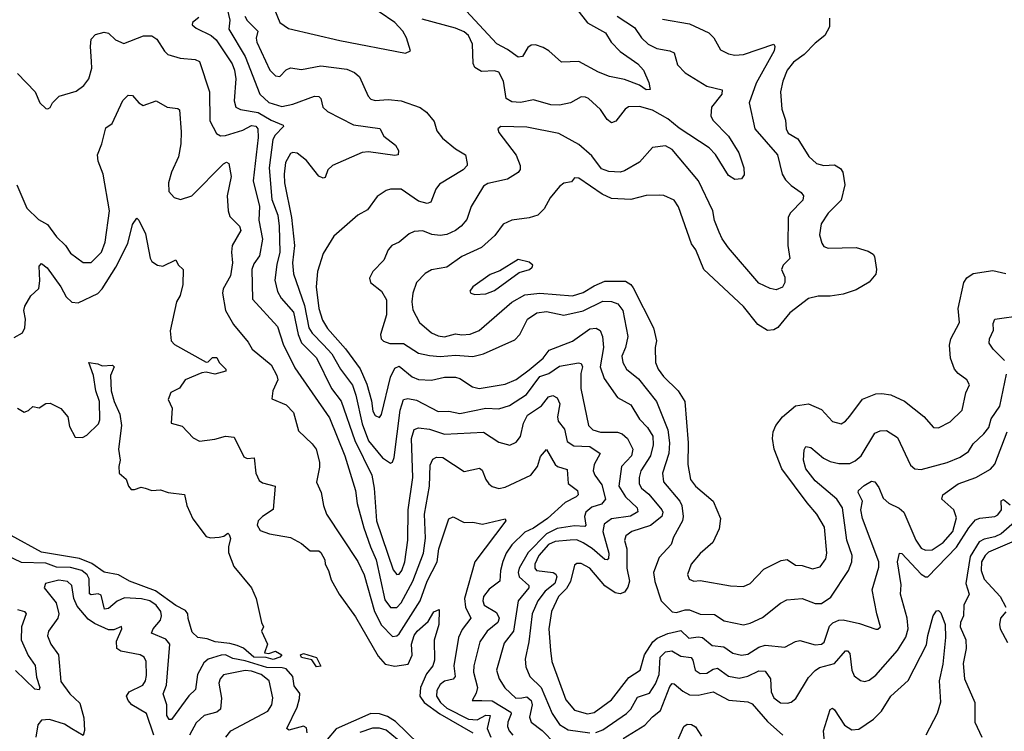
# Model space of a CAD drawing. Extents: x 1678431 to 1860718, y 384618 to 522882.
# Tile 199 of 256: x 1756435 to 1760978, y 455572 to 458858. Entities that reach past the tile are written whole.
import ezdxf

# ---------------------------------------------------------------- set-up
doc = ezdxf.new("R2010")
doc.units = 0

msp = doc.modelspace()

# ---------------------------------------------------------------- linework, layer by layer
at = {"layer": '0CON10XD'}
for points in [[(1757367.9, 459015), (1757404.1, 458855.9), (1757400.4, 458815), (1757475, 458688.8), (1757543.5, 458515), (1757585, 458475.6), (1757645, 458457.8), (1757695, 458467.7), (1757795, 458505.5), (1757814.4, 458504.4), (1757824.4, 458494.4), (1757832.9, 458455), (1757854.4, 458435), (1757975, 458373.5), (1758096.6, 458356.6), (1758115, 458320), (1758168.4, 458278.4), (1758182.2, 458255), (1758181.4, 458235), (1758165, 458230.9), (1758045, 458248.2), (1758015, 458245.4), (1757878.6, 458185), (1757856.7, 458165), (1757845, 458130), (1757835, 458126), (1757815, 458135.7), (1757758.6, 458208.6), (1757715, 458241.5), (1757695, 458245.5), (1757685, 458241.1), (1757661.7, 458198.3), (1757654.4, 458145), (1757656.1, 458105), (1757688.8, 457945), (1757703.1, 457815), (1757692.8, 457735), (1757698.3, 457685), (1757748.2, 457538.2), (1757769.6, 457435), (1757785, 457410.2), (1757837.1, 457357.1), (1757874.9, 457314.9), (1757914.4, 457244.4), (1757970.2, 457170.2), (1757985.7, 457125), (1758015, 456992.5), (1758045, 456914.1), (1758108.5, 456835), (1758145, 456810), (1758155.4, 456814.6), (1758163.3, 456836.7), (1758189.8, 457055), (1758205.3, 457104.7), (1758225, 457109.1), (1758265, 457101.1), (1758365, 457049), (1758415, 457051.4), (1758465, 457040), (1758585, 457064.7), (1758645, 457062), (1758695, 457077.1), (1758773, 457127), (1758835, 457210.6), (1758875.7, 457224.3), (1758925, 457257.9), (1759013.3, 457273.3), (1759025, 457270.8), (1759032.3, 457255), (1759023.9, 457225), (1759024.3, 457155), (1759058.7, 456985), (1759080, 456965), (1759115, 456953.3), (1759193.6, 456953.6), (1759215, 456946.6), (1759239.3, 456925), (1759264.7, 456875), (1759257.6, 456845), (1759212.2, 456795), (1759199.2, 456705), (1759230.5, 456655), (1759283.5, 456605), (1759286.3, 456586.3), (1759253.4, 456566.6), (1759165.7, 456554.3), (1759131.8, 456528.2), (1759124.8, 456495), (1759153.3, 456395), (1759151.1, 456368.9), (1759145, 456363.8), (1759135, 456366.4), (1759077, 456417), (1759035, 456442.9), (1759005, 456456.4), (1758974.6, 456455.4), (1758905, 456449.6), (1758875, 456435.5), (1758830.1, 456385), (1758811.2, 456345), (1758811.4, 456325), (1758819.5, 456315), (1758895.6, 456305), (1758908.6, 456298.6), (1758913.4, 456285), (1758904.8, 456255), (1758860.1, 456219.9), (1758825.2, 456175), (1758799.4, 456115), (1758784.8, 455985.2), (1758767.3, 455905), (1758770.7, 455870.7), (1758788.2, 455825), (1758840.5, 455775), (1758891, 455655), (1758925, 455604.2), (1758965, 455578.6), (1759065, 455564.8)], [(1758215, 458704), (1758237.5, 458715), (1758220, 458775), (1758203.1, 458805), (1758165.5, 458845), (1758093.5, 458895), (1758025, 458927.5), (1757945, 458979.8), (1757855, 459024.8), (1757805, 459039.5), (1757705.5, 459035.5), (1757635, 458999.5), (1757620, 458985), (1757606.7, 458945), (1757610.9, 458905), (1757634.5, 458845), (1757675, 458817.9), (1757911.7, 458761.7), (1758215, 458704)], [(1759005, 458906.9), (1759055, 458843.8), (1759137.9, 458797.9), (1759164.3, 458754.3), (1759205, 458710.9), (1759287.1, 458655), (1759312.7, 458625), (1759338, 458568), (1759343.8, 458536.2), (1759325, 458534.6), (1759295, 458556.4), (1759225, 458582.7), (1759156.7, 458596.7), (1759105, 458616), (1759015, 458665.9), (1758935, 458662.9), (1758876.7, 458715), (1758850.2, 458729.8), (1758815, 458742.4), (1758795, 458741.2), (1758779.8, 458730.2), (1758755, 458688.2), (1758735, 458684.6), (1758685, 458721.1), (1758636.6, 458746.6), (1758475, 458921.4)], [(1757473.9, 458875), (1757485, 458854.2), (1757533.9, 458805), (1757526.4, 458773.6), (1757529.5, 458755), (1757589.2, 458625), (1757615, 458599.4), (1757635, 458595.8), (1757665, 458626.9), (1757684.7, 458635.3), (1757735, 458628.2), (1757825, 458645.3), (1757945, 458629.7), (1757980, 458615), (1758003.3, 458595), (1758042.2, 458505), (1758055, 458490.6), (1758075, 458485.5), (1758135, 458489.1), (1758195, 458483.4), (1758283.3, 458453.3), (1758311.7, 458431.7), (1758347.6, 458387.6), (1758359.7, 458345), (1758385, 458311.8), (1758445, 458262.3), (1758492.2, 458235), (1758499.1, 458195), (1758498.8, 458185), (1758481.2, 458165), (1758371.4, 458098.6), (1758354.8, 458075.2), (1758331.2, 458015), (1758315, 458009.4), (1758275, 458020.8), (1758195, 458075.6), (1758145, 458076.4), (1758125, 458069.2), (1758085, 458041.2), (1758039.4, 457980.6), (1757995, 457955.8), (1757885, 457858), (1757835, 457778.8), (1757808.2, 457695), (1757802.1, 457625), (1757815.6, 457525), (1757831.6, 457471.6), (1757855, 457431.8), (1757938.8, 457338.8), (1758006.3, 457246.3), (1758036.5, 457175), (1758058.5, 457098.5), (1758065, 457051.2), (1758075, 457030.5), (1758095, 457021.4), (1758105, 457035.8), (1758145, 457207.3)], [(1759192.3, 458875), (1759272.2, 458822.2), (1759304.1, 458774.1), (1759335, 458745.3), (1759375, 458725.9), (1759434.7, 458714.7), (1759454.4, 458705), (1759470.5, 458650.5), (1759505, 458612.2), (1759605, 458551.1), (1759675.8, 458535), (1759674.5, 458515), (1759627.5, 458455), (1759623.1, 458415), (1759633.3, 458395), (1759705, 458320), (1759753.8, 458243.8), (1759775.6, 458175), (1759778.3, 458141.7), (1759765.9, 458124.1), (1759735, 458120.8), (1759705, 458139.4), (1759645.6, 458235.6), (1759616.9, 458266.9), (1759477.2, 458357.2), (1759425, 458400.5), (1759355, 458441), (1759295, 458456.9), (1759244.1, 458455.9), (1759228.5, 458445), (1759185, 458390), (1759165, 458381.4), (1759145, 458397.5), (1759115, 458442.9), (1759058.8, 458495), (1759045, 458500.8), (1759025, 458502.5), (1758975.9, 458474.1), (1758925, 458463.8), (1758885, 458464.7), (1758805, 458488.2), (1758745, 458476.7), (1758705, 458478.5), (1758680, 458495), (1758666.5, 458575), (1758645, 458615.6), (1758625, 458622), (1758565, 458618.6), (1758535, 458637.5), (1758526.6, 458656.6), (1758523.6, 458745), (1758505.9, 458785), (1758485, 458802.7), (1758445, 458819.7), (1758291.2, 458861.2)], [(1757261.3, 458868.7), (1757232.2, 458845), (1757231.1, 458835), (1757249.1, 458819.1), (1757318.7, 458785), (1757341.1, 458765), (1757415, 458654.4), (1757426.7, 458625), (1757431.7, 458585), (1757423.9, 458483.9), (1757432.5, 458455), (1757454.1, 458444.1), (1757535, 458429.3), (1757595, 458394), (1757651.2, 458371.2), (1757652.3, 458365), (1757613.6, 458325), (1757603, 458305), (1757586.4, 458175), (1757597.7, 458027.7), (1757625.6, 457955), (1757632.4, 457905), (1757635.5, 457785), (1757621.8, 457728.2), (1757611.3, 457655), (1757623.6, 457603.6), (1757642, 457572), (1757698.2, 457508.2), (1757719.5, 457405), (1757735, 457366.8), (1757805, 457296.2), (1757874.2, 457155), (1757917.4, 457097.4), (1757980.6, 456915), (1758059.2, 456755), (1758071, 456695), (1758081.2, 456545), (1758158.5, 456318.5), (1758175, 456296.4), (1758185, 456297.3), (1758198.5, 456315), (1758211.2, 456355), (1758226.3, 456455), (1758226.7, 456595), (1758248.6, 456745), (1758242.4, 456925), (1758255, 456966.4), (1758275, 456973.9), (1758325, 456968.2), (1758395.2, 456945.2), (1758575, 456953.8), (1758645, 456907.7), (1758696.9, 456893.1), (1758725, 456907.5), (1758745, 456934.4), (1758758.9, 456995), (1758778.4, 457031.6), (1758841.9, 457075), (1758875, 457117.1), (1758895, 457123.1), (1758915, 457112.5), (1758927.2, 457085), (1758916.7, 457025), (1758919.1, 457005), (1758948.3, 456968.3), (1758960.3, 456910.3), (1758991, 456891), (1759065, 456887.7), (1759113.2, 456855), (1759085.3, 456805), (1759081.6, 456775), (1759088.8, 456755), (1759121.3, 456711.3), (1759138, 456645), (1759118.8, 456621.2), (1759075, 456607.2), (1759046.4, 456585), (1759041, 456565), (1759046.7, 456525), (1759042, 456518), (1758995, 456521.2), (1758915, 456508.8), (1758865, 456484.5), (1758781.4, 456398.6), (1758738.8, 456325), (1758735.2, 456305), (1758739.8, 456285), (1758784.6, 456245), (1758783.4, 456235), (1758734.7, 456175), (1758712.7, 456035), (1758670.5, 455979.5), (1758635.3, 455855), (1758647.1, 455815), (1758673.9, 455773.9), (1758724.5, 455725), (1758752.4, 455727.6), (1758775, 455732), (1758795.5, 455715), (1758799.4, 455695), (1758787.1, 455637.1), (1758795.2, 455615.2), (1758845.7, 455575.7), (1758905, 455513.9)], [(1760171.8, 458865), (1760172.1, 458825), (1760149.5, 458785), (1760105, 458749.6), (1760055, 458698.2), (1760005, 458661.5), (1759976.4, 458625), (1759955.4, 458575), (1759945.4, 458525), (1759951.5, 458445), (1759967.7, 458395), (1759970.7, 458355), (1759980, 458335), (1760025, 458308.5), (1760076.7, 458226.7), (1760112, 458195), (1760145, 458185.6), (1760195, 458188.2), (1760221.5, 458171.5), (1760232.5, 458155), (1760242.2, 458095), (1760224.6, 458025), (1760165.4, 457964.6), (1760133.1, 457915), (1760125.8, 457865), (1760135.9, 457825.9), (1760145, 457811.2), (1760165, 457802.9), (1760295, 457807.1), (1760349.3, 457789.3), (1760373.3, 457775), (1760379.2, 457765), (1760387.8, 457705), (1760385, 457683.8), (1760355, 457646), (1760295, 457611.5), (1760235, 457591.1), (1760175, 457581.8), (1760118.6, 457581.4), (1760075, 457570.5), (1759988.9, 457505), (1759932.3, 457437.7), (1759915, 457425.5), (1759885, 457423.1), (1759840.9, 457450.9), (1759775, 457533.3), (1759592, 457705), (1759554.3, 457795), (1759534.1, 457824.1), (1759474.5, 457994.5), (1759455, 458025.6), (1759406.3, 458046.3), (1759385, 458048.5), (1759325, 458046.5), (1759255, 458028.2), (1759165, 458031.9), (1759122.4, 458052.4), (1759015, 458126.2), (1758995, 458128.8), (1758980.6, 458109.4), (1758946.3, 458103.7), (1758925, 458088.6), (1758882.5, 458035), (1758854.4, 457985), (1758825, 457955.6), (1758785, 457943.6), (1758705, 457932.5), (1758665, 457913.8), (1758627.9, 457862.1), (1758565, 457806.6), (1758475.3, 457764.7), (1758405, 457715.5), (1758335, 457703.6), (1758305, 457686.5), (1758265, 457644.3), (1758248.7, 457595), (1758243.5, 457555), (1758248.1, 457518.1), (1758279.6, 457459.6), (1758335, 457412), (1758365, 457397.8), (1758395, 457393.2), (1758445, 457407.5), (1758475, 457402.5), (1758514, 457406), (1758555, 457423.1), (1758705.4, 457554.6), (1758765, 457587.5), (1758835, 457595.2), (1758985, 457583), (1759035, 457598.7), (1759085, 457630), (1759135, 457651.6), (1759230.4, 457650.4), (1759255, 457635.4), (1759265, 457620.9), (1759359.6, 457435), (1759372.8, 457375), (1759366.7, 457345), (1759369.2, 457275), (1759380.3, 457245), (1759405, 457211.2), (1759473.8, 457145), (1759504.6, 457095), (1759520, 456905), (1759517.3, 456805), (1759530.4, 456735), (1759553.1, 456705), (1759634.3, 456635), (1759668.9, 456555), (1759662.4, 456507.6), (1759633.8, 456445), (1759575, 456394), (1759532.9, 456345), (1759516.1, 456296.1), (1759524, 456275), (1759545, 456266), (1759575, 456269.2), (1759715, 456243.6), (1759775, 456240.6), (1759805.8, 456255), (1759868.3, 456321.7), (1759949.1, 456360.9), (1759975.7, 456365.7), (1760015, 456340), (1760045, 456337.5), (1760092.7, 456322.7), (1760128, 456332), (1760155, 456368.8)], [(1759401.1, 458861.1), (1759525, 458839.6), (1759615, 458797.3), (1759637.1, 458775), (1759669.1, 458719.1), (1759705, 458700), (1759734.5, 458694.5), (1759775, 458698.2), (1759914.4, 458745.6), (1759919.5, 458735), (1759915.8, 458715), (1759832.6, 458565), (1759800.8, 458475), (1759826.4, 458355), (1759931.1, 458235), (1759953.5, 458145), (1759968.5, 458118.5), (1759995, 458092.1), (1760040.7, 458060.7), (1760052.2, 458045), (1760048.5, 458025), (1759989.5, 457965), (1759981.2, 457945), (1759978.5, 457815), (1759988.1, 457755), (1759957.2, 457725), (1759949.7, 457705), (1759965, 457669.2), (1759964.6, 457645), (1759955, 457623.3), (1759925, 457611.5), (1759897.2, 457617.2), (1759845, 457641.8), (1759705.5, 457805), (1759675.9, 457845.9), (1759662.7, 457877.3), (1759640.8, 457930.8), (1759632.9, 457975), (1759566.2, 458115), (1759445, 458259.5), (1759415, 458275.6), (1759355, 458268.6), (1759295, 458200), (1759225, 458160.7), (1759205, 458154.7), (1759153, 458157), (1759119.4, 458169.4), (1759075, 458230.4), (1759015, 458282.7), (1758922.9, 458332.9), (1758775, 458362.1), (1758654.4, 458365.6), (1758641.2, 458355), (1758645, 458337.5), (1758725, 458233.1), (1758744.6, 458185), (1758743.8, 458166.2), (1758735, 458152.9), (1758685, 458122.3)], [(1756425, 458610), (1756506.2, 458525), (1756528, 458475), (1756555, 458448.8), (1756565, 458446.7), (1756575, 458453.3), (1756586, 458475), (1756616.7, 458505), (1756695, 458528.1), (1756730.8, 458555), (1756754.5, 458585.5), (1756767.7, 458635), (1756766.1, 458665), (1756761.2, 458735), (1756765, 458768.8), (1756785, 458790), (1756825, 458800.6), (1756845, 458795.6), (1756877.1, 458765), (1756915, 458748.9), (1757006.3, 458783.7), (1757045, 458783.5), (1757068.1, 458768.1), (1757102.4, 458712.4), (1757118, 458698), (1757175, 458680.8), (1757244.6, 458674.6), (1757264.2, 458665), (1757310.8, 458525), (1757311.7, 458391.7), (1757342.6, 458332.6), (1757361.3, 458321.3), (1757383.8, 458323.8), (1757465, 458348.3), (1757505, 458369.6), (1757525, 458366.5), (1757532.9, 458355), (1757534.4, 458314.4), (1757512.1, 458115), (1757540.6, 457995), (1757537.8, 457932.2), (1757555.6, 457845), (1757541.9, 457768.1), (1757515, 457730.9), (1757505.3, 457705), (1757508.3, 457568.3), (1757625, 457441.4), (1757650.5, 457360.5), (1757705, 457250.4), (1757865, 457020), (1757935, 456844.2), (1757983.5, 456685), (1757992.4, 456625), (1758022.3, 456512.3), (1758053.5, 456425), (1758080.2, 456365), (1758119.4, 456179.4), (1758145, 456143.4), (1758175, 456143.7), (1758195, 456165.3), (1758248.7, 456265), (1758297.6, 456395), (1758307.9, 456465), (1758302.3, 456575), (1758325.7, 456705), (1758329.3, 456800.7), (1758340.5, 456829.5), (1758358.2, 456838.2), (1758386.6, 456836.6), (1758485, 456772.5), (1758557.1, 456787.1), (1758568.2, 456778.2), (1758585, 456735.8), (1758600, 456715), (1758615, 456702.5), (1758645, 456692.9), (1758675, 456700), (1758794, 456755), (1758824.2, 456795.8), (1758838.1, 456841.9), (1758865, 456873.8), (1758905, 456804.5), (1758915.8, 456795.8), (1758961.5, 456781.5), (1758966.3, 456716.3), (1759008.9, 456685), (1759011.8, 456665), (1759002.9, 456655), (1758951, 456629), (1758870.8, 456555), (1758805, 456510), (1758765, 456491.8), (1758705, 456433.1), (1758679.2, 456395), (1758663.8, 456356.2), (1758653, 456315), (1758650.4, 456265), (1758601.2, 456228.8), (1758575.2, 456195), (1758572.2, 456175), (1758578.6, 456155), (1758635, 456121.1), (1758647.8, 456095), (1758641.6, 456075), (1758592, 456035), (1758558.6, 455985), (1758530.4, 455875), (1758529.5, 455845), (1758547.5, 455775), (1758541.8, 455748.2), (1758522.5, 455715), (1758567.5, 455715), (1758615, 455713.6), (1758700.4, 455660.4), (1758703.3, 455653.3), (1758687.4, 455615), (1758685.9, 455595), (1758692.7, 455575), (1758710, 455555)], [(1756420.8, 458095), (1756468.3, 457988.3), (1756521.9, 457935), (1756562.8, 457912.8), (1756605, 457856.4), (1756645.7, 457815.7), (1756669.5, 457779.5), (1756727.2, 457737.2), (1756765, 457737.9), (1756811.5, 457785), (1756829.2, 457830.8), (1756848.7, 457975), (1756819.2, 458145), (1756796.7, 458205), (1756793.9, 458235), (1756814.4, 458285), (1756831.7, 458358.3), (1756860.8, 458379.2), (1756911.1, 458485), (1756935, 458510), (1756955, 458508.8), (1756985, 458474.2), (1757005, 458462.5), (1757065, 458484), (1757115, 458454), (1757165, 458448.8), (1757171.7, 458441.7), (1757180.2, 458340.2), (1757177.7, 458285), (1757167.1, 458225), (1757134.6, 458155), (1757120.9, 458105), (1757122.9, 458065), (1757146.8, 458036.8), (1757177.3, 458027.3), (1757228.9, 458045), (1757375, 458193.5), (1757388.9, 458201.1), (1757399.2, 458195), (1757411.1, 458135), (1757391.8, 458045), (1757396.2, 457975), (1757405, 457950), (1757448.9, 457905), (1757454.5, 457885), (1757415.9, 457815), (1757412, 457785), (1757416.2, 457735), (1757407.7, 457675), (1757373.2, 457615), (1757370.8, 457595), (1757384.6, 457515), (1757421, 457451), (1757489.6, 457369.6), (1757507.4, 457337.4), (1757595.8, 457265), (1757621.8, 457215), (1757625.4, 457195), (1757602.5, 457145), (1757598.3, 457108.3), (1757665, 457079.5), (1757698.2, 457045), (1757720.6, 456960.6), (1757785, 456900.5), (1757802.9, 456875), (1757818.1, 456815), (1757818.3, 456791.7), (1757805, 456722.5), (1757825.9, 456675.9), (1757836.2, 456615), (1757850, 456575), (1757995, 456356.4), (1758025, 456294.4), (1758072.6, 456125), (1758105, 456062.4), (1758155, 456010), (1758175, 456012.9), (1758185, 456022.5), (1758283, 456175), (1758315.2, 456265), (1758360.4, 456355), (1758368.3, 456415), (1758415, 456554.2), (1758435, 456563.3), (1758485, 456537.3), (1758525, 456538.9), (1758570.6, 456529.4), (1758675, 456553.3), (1758678.6, 456545), (1758535.4, 456355), (1758486.7, 456185), (1758492.5, 456145), (1758516.2, 456095), (1758477.1, 456042.9), (1758459.5, 456005), (1758437.7, 455875), (1758444.7, 455825), (1758435, 455812.6), (1758395, 455803.6), (1758375, 455789.2), (1758359.2, 455760.8), (1758358.5, 455735), (1758376, 455705), (1758405, 455680.1), (1758505, 455629.3), (1758544.9, 455624.9), (1758585, 455646.7), (1758605, 455645.4), (1758592.1, 455585), (1758608.7, 455545)], [(1758685, 458122.3), (1758595, 458101.5), (1758575, 458089.4), (1758517.8, 457995), (1758497.8, 457935), (1758472.2, 457905), (1758445, 457884.6), (1758405, 457866.9), (1758375, 457862.3), (1758336.5, 457866.5), (1758295, 457882.9), (1758255, 457880), (1758231.2, 457868.8), (1758185, 457830.6), (1758152, 457815), (1758135.7, 457795), (1758115, 457748), (1758065, 457695.8), (1758048.1, 457665), (1758054.2, 457645), (1758105, 457604.4), (1758127.6, 457565), (1758126.9, 457495), (1758098.9, 457405), (1758102.9, 457385), (1758113.8, 457373.8), (1758143.2, 457363.2), (1758205, 457363.7), (1758275, 457319.2), (1758325, 457307), (1758375, 457303.2), (1758445, 457309.4), (1758525, 457302.5), (1758575, 457315.3), (1758720.2, 457379.8), (1758742, 457405), (1758777.5, 457475), (1758821.4, 457505), (1758865, 457510.7), (1758945.8, 457494.2), (1759035, 457513.4), (1759125, 457559.1), (1759165, 457557.8), (1759195, 457546.8), (1759218.4, 457515), (1759240.2, 457395), (1759230.5, 457345), (1759213.5, 457305), (1759217.2, 457275), (1759234.6, 457245), (1759290.1, 457200.1), (1759373.6, 457095), (1759426, 456965), (1759432.9, 456905), (1759430.8, 456855), (1759400.3, 456765), (1759405.3, 456725), (1759481, 456635), (1759489.8, 456615), (1759496, 456565), (1759493.1, 456545), (1759451.8, 456468.2), (1759440.9, 456435), (1759384.7, 456375.2), (1759359.3, 456305), (1759364.8, 456264.8), (1759394.7, 456174.7), (1759445, 456123.4), (1759465, 456120.5), (1759505, 456133.5), (1759525, 456133.3), (1759575, 456114.1), (1759641.5, 456111.5), (1759685, 456083.3), (1759775, 456064.6), (1759805, 456071.5), (1759861.9, 456098.1), (1759945, 456164.5), (1759975, 456180), (1760045, 456185.4), (1760105, 456162.5), (1760135, 456162.7), (1760178, 456192), (1760259.7, 456315), (1760275.2, 456354.8), (1760276.3, 456385), (1760251.9, 456455), (1760231, 456605), (1760204.7, 456645), (1760105, 456728.9), (1760062.8, 456785), (1760051.2, 456825), (1760055, 456872.5), (1760062.2, 456887.8), (1760085, 456883.6), (1760143.8, 456833.8), (1760175, 456817.7), (1760215, 456808.6), (1760265, 456809.7), (1760289.4, 456820.6), (1760318.2, 456845), (1760380.4, 456949.6), (1760405, 456960.4), (1760435, 456961.2), (1760485, 456928.6), (1760545, 456800.8), (1760565, 456784.3), (1760595, 456781.5), (1760715, 456813.4), (1760775, 456838.7), (1760812.5, 456865), (1760835, 456900), (1760883.4, 456946.6), (1760906.2, 456975), (1760917.8, 457015), (1760956.8, 457073.2), (1760988.5, 457221.5)], [(1756408.6, 457391.4), (1756448.3, 457411.7), (1756458.6, 457435), (1756460.8, 457475), (1756454.3, 457515), (1756458.6, 457535), (1756486.9, 457583.1), (1756523.4, 457616.6), (1756528, 457652), (1756525, 457720), (1756535, 457733.1), (1756562.3, 457712.3), (1756624.7, 457624.7), (1756648.5, 457578.5), (1756675, 457554.6), (1756705, 457551.6), (1756795, 457593.3), (1756815.8, 457615), (1756878.1, 457715), (1756934.5, 457825), (1756955, 457912.5), (1756975, 457942.5), (1756985, 457932.5), (1757015, 457868.8), (1757037.1, 457757.1), (1757045, 457741.1), (1757070, 457725), (1757095, 457720.4), (1757155, 457750), (1757165.7, 457725.7), (1757188.8, 457705), (1757187.1, 457635), (1757175.8, 457585), (1757158, 457555), (1757129.1, 457420.9), (1757134.4, 457375), (1757148.6, 457358.6), (1757295, 457277.5), (1757305, 457278), (1757325, 457298.6), (1757345, 457298.1), (1757355.6, 457275), (1757385.6, 457245), (1757385.8, 457235), (1757335, 457221.4), (1757295, 457230.4), (1757275, 457227.9), (1757198.1, 457195), (1757172.7, 457157.3), (1757132.9, 457137.1), (1757120, 457105), (1757138.8, 457065), (1757133.8, 456995), (1757185, 456980.8), (1757235, 456928), (1757265, 456912), (1757335, 456921.5), (1757385, 456935.4), (1757425, 456930), (1757469.2, 456839.2), (1757485, 456832), (1757516, 456835), (1757524.6, 456764.6), (1757540.4, 456730.4), (1757555, 456720), (1757614, 456704), (1757603.6, 456596.4), (1757555, 456564.2), (1757535.8, 456545), (1757530, 456525), (1757545, 456499.2), (1757587.5, 456485), (1757685, 456467.8), (1757735, 456438.9), (1757775, 456405.6), (1757815, 456406.1), (1757825, 456398.1), (1757842.1, 456365), (1757844.1, 456345), (1757860.2, 456315), (1757871.9, 456271.9), (1757908.5, 456205), (1757985, 456101.4), (1758088.8, 455918.8), (1758121.9, 455881.9), (1758165, 455872.7), (1758226.8, 455883.2), (1758245, 455923.8), (1758242.5, 455975), (1758255.3, 456015), (1758268.4, 456035), (1758319.8, 456080.2), (1758345, 456123.6), (1758370, 456135), (1758369.2, 456065), (1758346.9, 455993.1), (1758348.3, 455901.7), (1758341.7, 455875), (1758311.8, 455838.2), (1758284.9, 455775.1), (1758281.7, 455735), (1758301, 455705), (1758373.3, 455653.3), (1758526, 455565)], [(1758535, 457589.4), (1758585, 457592.9), (1758625, 457608.5), (1758738.7, 457691.3), (1758786.7, 457705), (1758800, 457715), (1758802.5, 457725), (1758785, 457738.8), (1758735, 457751.2), (1758650.9, 457699.1), (1758605, 457682.2), (1758526, 457625), (1758511.2, 457605), (1758516.7, 457595), (1758535, 457589.4)], [(1760155, 456368.8), (1760159.6, 456395), (1760148.2, 456515), (1760113.5, 456575), (1760067.7, 456627.7), (1759952.1, 456785), (1759915.7, 456875.7), (1759907.9, 456925), (1759911.6, 456955), (1759924.1, 456985), (1759954.8, 457025.2), (1760015, 457075.8), (1760075, 457084.6), (1760135, 457057.8), (1760185, 457003.1), (1760225, 456992.9), (1760245, 457004.4), (1760265, 457026.9), (1760323.3, 457106.7), (1760385, 457130), (1760413, 457133), (1760455, 457125.4), (1760517.1, 457097.1), (1760606.4, 457026.4), (1760651.2, 456975), (1760675, 456974.5), (1760728, 457002), (1760784.2, 457055), (1760801.2, 457135), (1760818, 457172), (1760805.8, 457195), (1760764.5, 457224.5), (1760747.8, 457245), (1760729.6, 457295), (1760724.6, 457355), (1760730.8, 457385), (1760770.6, 457459.4), (1760765.3, 457525), (1760791.5, 457645), (1760805, 457665.6), (1760835, 457686.4), (1760925, 457700), (1760985, 457686.7)], [(1760978.4, 457285), (1760926.7, 457336.7), (1760908.9, 457365), (1760910, 457385), (1760928, 457425), (1760926, 457455), (1760935, 457475.8), (1761065, 457494.3)], [(1758145, 457207.3), (1758165, 457250), (1758185, 457257.8), (1758245, 457209.1), (1758275, 457196.6), (1758335, 457194.5), (1758395, 457207.3), (1758445, 457207.1), (1758465, 457202.3), (1758523.8, 457163.8), (1758555, 457155.8), (1758675.2, 457174.8), (1758725, 457197.6), (1758785, 457240.8), (1758849.7, 457295), (1758878, 457332), (1758985.5, 457374.5), (1759065, 457431.3), (1759095, 457433.2), (1759113.1, 457423.1), (1759124.7, 457394.7), (1759129.1, 457345), (1759113.5, 457255), (1759131.7, 457201.7), (1759193.5, 457113.5), (1759255, 457080), (1759295, 457013.6), (1759331.8, 456975), (1759356.1, 456935), (1759358, 456895), (1759345.6, 456845), (1759301.2, 456775), (1759293.2, 456745), (1759293.5, 456715), (1759304.4, 456694.4), (1759337.8, 456667.8), (1759397.8, 456595), (1759401.9, 456585), (1759397.4, 456565), (1759345, 456522.4), (1759259.2, 456495), (1759232.1, 456475), (1759226.2, 456453.8), (1759235.8, 456415), (1759236.7, 456325), (1759248.1, 456265), (1759241.3, 456238.7), (1759225, 456214.4), (1759205, 456207.7), (1759181.9, 456211.9), (1759135, 456244.5), (1759065, 456325.4), (1759025, 456347.1), (1759005, 456347.3), (1758995, 456340), (1758976.5, 456263.5), (1758957.5, 456232.5), (1758920.4, 456195), (1758888.4, 456125), (1758876.7, 456045), (1758884, 455946), (1758889.7, 455895), (1758955, 455718.5), (1758995, 455670.4), (1759055, 455652.4), (1759085, 455660), (1759165, 455717.8), (1759245, 455821.3), (1759298.2, 455855), (1759317.2, 455925), (1759356.1, 455985), (1759376.7, 456003.3), (1759425, 456024.4), (1759485, 456038.4), (1759522.9, 456002.9), (1759565, 456008.9), (1759585, 456005.8), (1759629.3, 455969.3), (1759683.1, 455963.1), (1759725, 455932.8), (1759765, 455923.4), (1759795, 455928.7), (1759845, 455960.3), (1759875, 455970), (1759965, 455961.5), (1760015, 455987.8), (1760035, 455991.2), (1760105, 455971.9), (1760134.7, 455975.3), (1760146.6, 455983.4), (1760171.5, 456058.5), (1760186.2, 456073.8), (1760215, 456086.1), (1760235, 456087), (1760309.8, 456069.8), (1760385, 456043.8), (1760395, 456043.8), (1760407.5, 456055), (1760389.6, 456115), (1760368.9, 456225), (1760398.9, 456331.1), (1760399, 456355), (1760323.4, 456555), (1760316.7, 456595), (1760323.8, 456635), (1760304, 456675), (1760305.8, 456685), (1760331.8, 456708.2), (1760365, 456727.5), (1760381.2, 456725), (1760398.9, 456698.9), (1760419.1, 456649.1), (1760445.3, 456625.3), (1760492.9, 456602.9), (1760514.7, 456584.7), (1760570, 456455), (1760595, 456417.9), (1760615, 456408.7), (1760645, 456410), (1760696.2, 456443.8), (1760740, 456495), (1760757.6, 456557.6), (1760745.2, 456595.2), (1760689.4, 456645), (1760694.4, 456665), (1760765, 456715.9), (1760846.1, 456743.9), (1760915, 456782.5), (1760935, 456805.5), (1760991.2, 456955)], [(1756425, 457063.8), (1756455, 457046.2), (1756475, 457054), (1756495, 457072.5), (1756525, 457066.7), (1756555, 457086.7), (1756575, 457088), (1756625, 457063.3), (1756657.5, 457025), (1756665, 456980), (1756690.7, 456930.7), (1756725, 456928.6), (1756745, 456940), (1756798.3, 456991.7), (1756805, 457010), (1756802.3, 457095), (1756785.9, 457144.1), (1756775.6, 457215.6), (1756753.3, 457275), (1756795, 457270), (1756815, 457260), (1756863, 457263), (1756870.8, 457255), (1756854.5, 457215), (1756857.3, 457145), (1756870.6, 457095), (1756897.3, 457037.3), (1756904.2, 456985), (1756891.4, 456875), (1756898.8, 456825), (1756892, 456795), (1756894, 456765), (1756926.1, 456736.1), (1756936.7, 456705), (1756949.3, 456689.3), (1756965, 456688.8), (1756995, 456700), (1757013.3, 456695), (1757045, 456684.4), (1757085, 456687.5), (1757120, 456675), (1757195, 456666.2), (1757206.2, 456615), (1757234.1, 456554.1), (1757295, 456472.3), (1757315, 456466.5), (1757355, 456468.9), (1757376, 456474), (1757395, 456487.5), (1757401.1, 456481.1), (1757407.9, 456462.1), (1757397.8, 456425), (1757397.9, 456397.9), (1757423.4, 456333.4), (1757503.8, 456235), (1757526.2, 456185), (1757550, 456075), (1757560, 456055), (1757550, 456035), (1757577.5, 455975), (1757563.8, 455935), (1757585, 455931.4), (1757615, 455942.5), (1757644, 455925), (1757634.4, 455915), (1757605, 455904.3), (1757572.7, 455912.7), (1757515, 455915.2), (1757467, 455957), (1757438.5, 455968.5), (1757405, 455978.4), (1757336.2, 455985), (1757300.2, 456000.2), (1757257.5, 456005), (1757230.5, 456030.5), (1757212.6, 456092.6), (1757211.1, 456115), (1757200.2, 456130.2), (1757155, 456152.7), (1757061.5, 456221.5), (1756941.9, 456265), (1756890, 456295), (1756825, 456308), (1756766.9, 456346.9), (1756710.1, 456370.1), (1756535, 456400), (1756395.9, 456475.9)], [(1759092.9, 455567.1), (1759125, 455579.2), (1759235.2, 455654.8), (1759254.7, 455675), (1759285, 455729.6), (1759341.5, 455748.5), (1759368.7, 455791.4), (1759384.9, 455835.1), (1759390.8, 455915), (1759415, 455939.1), (1759444.2, 455944.2), (1759485, 455920), (1759533.2, 455913.2), (1759541.2, 455901.2), (1759551.7, 455855), (1759575, 455838.9), (1759605, 455840.2), (1759635, 455858.9), (1759655, 455863.8), (1759705, 455826.4), (1759755, 455818.6), (1759795, 455826.5), (1759845, 455851.6), (1759875, 455850.8), (1759898.8, 455815), (1759902.1, 455755), (1759915, 455727.3), (1759945, 455704.7), (1759977.3, 455702.7), (1759995, 455707.5), (1760016.5, 455723.5), (1760075, 455820.5), (1760105, 455852.9), (1760125, 455867.7), (1760194.5, 455885), (1760245, 455944.3), (1760255, 455944.3), (1760265, 455931.2), (1760274.7, 455854.8), (1760285, 455829.2), (1760315, 455806.9), (1760335, 455802.2), (1760355, 455808.9), (1760385, 455831.9), (1760485.8, 455945.8), (1760523.4, 456006.6), (1760534.3, 456045.7), (1760529.6, 456095), (1760498.8, 456205), (1760501.6, 456248.4), (1760484.7, 456355.3), (1760494, 456395), (1760505, 456393.1), (1760595, 456298.2), (1760615, 456285.6), (1760625, 456286.5), (1760757.5, 456422.5), (1760815, 456512.7), (1760845, 456548.5), (1760865, 456557.3), (1760935, 456563.8), (1760948.5, 456571.5), (1760964.6, 456595), (1760963.5, 456636.5), (1760975, 456642.9), (1761005, 456618.6)], [(1761025, 456538.8), (1760963.3, 456485), (1760935, 456469.9), (1760885, 456460), (1760862.4, 456447.6), (1760821, 456379), (1760800.4, 456255), (1760815.9, 456205), (1760791.9, 456155), (1760790, 456105), (1760776.2, 456075), (1760774, 456055), (1760800.3, 455995), (1760801.8, 455955), (1760788.4, 455885), (1760794.5, 455814.5), (1760841.8, 455705), (1760841.9, 455615), (1760874.3, 455545)], [(1761055.8, 456464.2), (1760905, 456399), (1760889.2, 456385), (1760873, 456355), (1760870.9, 456315), (1760885, 456275.5), (1760959.2, 456195), (1760984.3, 456145.7)], [(1757761.8, 455565), (1757758.6, 455588.6), (1757745, 455595.5), (1757677.1, 455577.1), (1757667.5, 455585), (1757715.5, 455684.5), (1757725.9, 455724.1), (1757727.8, 455747.8), (1757702, 455782), (1757695.2, 455825), (1757665, 455860.7), (1757646.3, 455866.3), (1757575, 455867), (1757475, 455898.4), (1757417.9, 455907.9), (1757385, 455925.5), (1757365, 455924.4), (1757305, 455905.2), (1757285, 455888.9), (1757254.8, 455835), (1757246.5, 455765), (1757215, 455736.9), (1757135, 455627.5), (1757125, 455627.5), (1757113.5, 455645), (1757113.3, 455695), (1757096.9, 455745), (1757112.6, 455785), (1757127.7, 455975), (1757108.6, 455998.6), (1757043.3, 456025), (1757050.4, 456045), (1757084.5, 456085.5), (1757089.8, 456105), (1757085.6, 456125), (1757064.4, 456155), (1757034.5, 456174.5), (1756996.1, 456183.9), (1756918.2, 456188.2), (1756885, 456174), (1756845, 456139.3), (1756826.8, 456136.8), (1756810.8, 456200.8), (1756796.8, 456206.8), (1756765, 456201.9), (1756757, 456207), (1756755, 456276.7), (1756745.7, 456295.7), (1756722.2, 456315), (1756668.5, 456328.5), (1756605, 456329.9), (1756555, 456349.3), (1756442.4, 456352.4), (1756375, 456383.6)], [(1757053.3, 455555), (1757019.2, 455655), (1756951.6, 455695), (1756934.7, 455715), (1756927.5, 455735), (1756939.4, 455755), (1757003.1, 455785), (1757015.2, 455804.8), (1757020.2, 455830.2), (1757018.9, 455895), (1757009.5, 455915), (1756991.2, 455925), (1756901.9, 455941.9), (1756882.7, 455955), (1756881.9, 455988.1), (1756905.7, 456045), (1756905, 456056.2), (1756868.9, 456041.1), (1756845, 456040.8), (1756779.7, 456069.7), (1756750.6, 456090.6), (1756699.9, 456149.9), (1756684.6, 456185), (1756674.6, 456245), (1756655, 456264.6), (1756615, 456270), (1756554.6, 456255.4), (1756547.1, 456235), (1756602.9, 456165), (1756614.6, 456115), (1756610.9, 456095), (1756567.5, 456035), (1756563.1, 456013.1), (1756577.9, 455975), (1756613.5, 455925), (1756625, 455802.5), (1756666.2, 455745), (1756713, 455703), (1756730, 455635), (1756733.5, 455576.5), (1756727, 455553), (1756675, 455583.5), (1756640.8, 455605), (1756572.6, 455627.4), (1756535, 455624.3), (1756517.8, 455602.2), (1756508.5, 455545)], [(1756424.7, 456134.7), (1756456.3, 456126.3), (1756465.3, 456115.3), (1756443.8, 456055), (1756441.1, 455995), (1756473.1, 455923.1), (1756506.8, 455876.8), (1756511.9, 455821.9), (1756527.7, 455775), (1756525, 455764.3), (1756505, 455767.7), (1756415, 455853.1)], [(1760150, 455505), (1760143.9, 455575), (1760175, 455673.8), (1760185, 455678.8), (1760195, 455672), (1760241.4, 455601.4), (1760275, 455580), (1760307.2, 455582.8), (1760375, 455628.2), (1760411.6, 455665), (1760454.8, 455735.2), (1760535, 455807.8), (1760618.3, 455971.7), (1760625.4, 456015), (1760650, 456105), (1760665, 456128.6), (1760675, 456130), (1760685, 456120), (1760705.1, 456065.1), (1760707, 456005), (1760695, 455882.5), (1760676.9, 455805), (1760683.5, 455706.5), (1760668.7, 455655), (1760615.9, 455555)], [(1760985.8, 456124.2), (1760960.8, 456095), (1760955.8, 456065), (1760959.2, 456045), (1760992.7, 455982.7)], [(1757805, 455870), (1757783, 455903), (1757735, 455912.9), (1757730, 455925), (1757745, 455931.2), (1757805, 455913.3), (1757825, 455873.8), (1757805, 455870)], [(1757386.2, 455545), (1757408.9, 455575), (1757580.4, 455665), (1757598.7, 455695), (1757602.2, 455727.8), (1757585.3, 455805), (1757549.7, 455835), (1757505, 455850.2), (1757475, 455853.1), (1757375, 455832.5), (1757359.2, 455815), (1757353.3, 455795), (1757365.8, 455725), (1757362.1, 455675), (1757345, 455661.1), (1757285.7, 455645), (1757249.1, 455610.9), (1757218.5, 455555)], [(1759220.1, 455539.9), (1759318.9, 455601.1), (1759355, 455639.6), (1759392.2, 455667.8), (1759435, 455779.5), (1759445, 455792.7), (1759455, 455791.8), (1759495, 455757.6), (1759525, 455741.4), (1759565, 455739.5), (1759635, 455754.2), (1759706.3, 455716.4), (1759795, 455708.8), (1759815, 455700), (1759885, 455618.5), (1759955.6, 455555)], [(1758275, 455514.7), (1758168.1, 455618.1), (1758131.4, 455641.4), (1758095, 455653.5), (1758055, 455654.2), (1757895.7, 455584.3), (1757853.3, 455535)], [(1759455, 455493.1), (1759498.9, 455595), (1759514.6, 455605.4), (1759535, 455604.4), (1759553.8, 455593.8), (1759580.2, 455550.2)], [(1758178.5, 455535), (1758125, 455577.8), (1758095, 455587), (1758063.2, 455586.8), (1758005, 455567.5)]]:
    msp.add_lwpolyline(points, dxfattribs=at)

doc.saveas('drawing.dxf')
